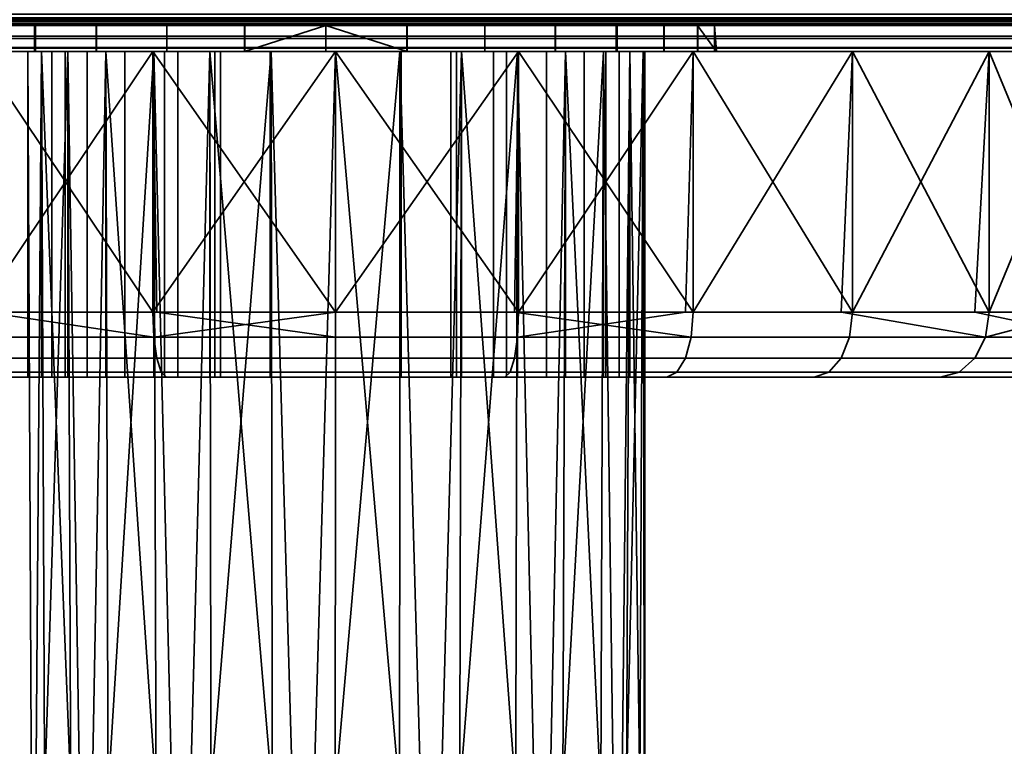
# Model space of a CAD drawing. Header units: millimetres. Extents: x -523 to 5173, y -130 to 66.
# Tile 149 of 256: x -285 to -255, y -84 to -62. Entities that reach past the tile are written whole.
import ezdxf

# ---------------------------------------------------------------- set-up
doc = ezdxf.new("R2010")
doc.units = ezdxf.units.MM
doc.layers.add('151', color=7, linetype='Continuous', true_color=0xffffff)

# ---------------------------------------------------------------- blocks, each defined once
blk = doc.blocks.new('UG_SURFACE_013')
at = {"layer": '151', "color": 252, "linetype": 'Continuous', "lineweight": 35}
for points in [[(-336.835, -62.158, 2040.798), (337.165, -62.158, 2040.798), (337.165, -61.636, 2040.902), (-336.835, -61.636, 2040.902)], [(-336.835, -61.852, 2040.059), (337.165, -61.852, 2040.059), (337.165, -62.035, 2039.937), (-336.835, -62.035, 2039.937)], [(337.165, -61.966, 1.984), (-336.835, -61.966, 1.984), (-336.835, -62.139, 2.244), (337.165, -62.139, 2.244)], [(-177.35, -62.2, 1764.902), (-358.471, -62.2, 2040.95), (-336.837, -62.2, 2039.538)], [(-358.471, -62.2, 2040.95), (-177.35, -62.2, 1764.902), (-177.35, -62.2, 1409.902), (-286.227, -62.2, 1110.95)], [(-177.35, -62.2, 1764.902), (-336.837, -62.2, 2039.538), (-336.835, -62.2, 2039.538)], [(337.165, -62.531, 1.419), (-336.835, -62.531, 1.419), (-336.835, -62.012, 1.072), (337.165, -62.012, 1.072)], [(-336.835, -62.035, 2039.937), (337.165, -62.035, 2039.937), (337.165, -62.157, 2039.754), (-336.835, -62.157, 2039.754)], [(337.165, -62.139, 2.244), (-336.835, -62.139, 2.244), (-336.835, -62.2, 2.55), (337.165, -62.2, 2.55)], [(-336.835, -62.157, 2039.754), (337.165, -62.157, 2039.754), (337.165, -62.2, 2039.538), (-336.835, -62.2, 2039.538)], [(-336.835, -62.601, 2040.503), (337.165, -62.601, 2040.503), (337.165, -62.158, 2040.798), (-336.835, -62.158, 2040.798)], [(-336.835, -62.2, 2039.538), (357.73, -62.2, 1916.95), (177.65, -62.2, 1764.902), (-177.35, -62.2, 1764.902)], [(-336.835, -62.2, 2039.538), (337.165, -62.2, 2039.538), (357.73, -62.2, 1916.95)], [(-286.218, -62.2, 1010.934), (337.165, -62.2, 2.55), (-336.835, -62.2, 2.55)], [(-286.218, -62.2, 1038.966), (-287.766, -62.2, 1034.23), (-280.715, -62.2, 1093.987)], [(-287.247, -62.2, 1101.242), (-284.752, -62.2, 1096.92), (-287.766, -62.2, 1034.23)], [(-284.752, -62.2, 1096.92), (-280.715, -62.2, 1093.987), (-287.766, -62.2, 1034.23)], [(-287.257, -62.2, 1029.273), (-284.779, -62.2, 1024.95), (-287.257, -62.2, 1020.627)], [(-284.779, -63, 1024.95), (-284.779, -62.2, 1024.95), (-287.257, -62.2, 1029.273), (-287.257, -63, 1029.273)], [(-287.257, -63, 1020.627), (-287.257, -62.2, 1020.627), (-284.779, -62.2, 1024.95), (-284.779, -63, 1024.95)], [(-284.752, -63, 1096.92), (-284.752, -62.2, 1096.92), (-287.247, -62.2, 1101.242), (-287.247, -63, 1101.242)], [(-282.888, -62.2, 1114.658), (-286.227, -62.2, 1110.95), (-177.35, -62.2, 1409.902)], [(-286.227, -63, 1110.95), (-286.227, -62.2, 1110.95), (-282.888, -62.2, 1114.658), (-282.888, -63, 1114.658)], [(357.73, -62.2, 191.95), (-286.218, -62.2, 1010.934), (-282.879, -62.2, 1007.235)], [(-282.879, -62.2, 1042.665), (-286.218, -62.2, 1038.966), (-280.715, -62.2, 1093.987)], [(-286.218, -62.2, 1010.934), (357.73, -62.2, 107.95), (337.165, -62.2, 2.55)], [(-286.218, -62.2, 1010.934), (357.73, -62.2, 191.95), (357.73, -62.2, 107.95)], [(-286.218, -63, 1038.966), (-286.218, -62.2, 1038.966), (-282.879, -62.2, 1042.665), (-282.879, -63, 1042.665)], [(-282.879, -63, 1007.235), (-282.879, -62.2, 1007.235), (-286.218, -62.2, 1010.934), (-286.218, -63, 1010.934)], [(-280.715, -63, 1093.987), (-280.715, -62.2, 1093.987), (-284.752, -62.2, 1096.92), (-284.752, -63, 1096.92)], [(-278.33, -62.2, 1116.688), (-282.888, -62.2, 1114.658), (-177.35, -62.2, 1409.902)], [(-282.888, -63, 1114.658), (-282.888, -62.2, 1114.658), (-278.33, -62.2, 1116.688), (-278.33, -63, 1116.688)], [(-280.715, -62.2, 1093.987), (-278.326, -62.2, 1044.688), (-282.879, -62.2, 1042.665)], [(-282.879, -62.2, 1007.235), (-278.326, -62.2, 1005.211), (357.73, -62.2, 191.95)], [(-282.879, -63, 1042.665), (-282.879, -62.2, 1042.665), (-278.326, -62.2, 1044.688), (-278.326, -63, 1044.688)], [(-278.326, -63, 1005.211), (-278.326, -62.2, 1005.211), (-282.879, -62.2, 1007.235), (-282.879, -63, 1007.235)], [(-273.343, -62.2, 1044.688), (-278.326, -62.2, 1044.688), (-280.715, -62.2, 1093.987), (-275.835, -62.2, 1092.95)], [(-275.835, -63, 1092.95), (-275.835, -62.2, 1092.95), (-280.715, -62.2, 1093.987), (-280.715, -63, 1093.987)], [(-275.835, -62.2, 1116.95), (-278.33, -62.2, 1116.688), (-177.35, -62.2, 1409.902)], [(-273.34, -63, 1116.688), (-278.33, -63, 1116.688), (-275.835, -62.2, 1116.95)], [(-278.33, -63, 1116.688), (-278.33, -62.2, 1116.688), (-275.835, -62.2, 1116.95)], [(-278.326, -62.2, 1005.211), (-273.343, -62.2, 1005.211), (357.73, -62.2, 191.95)], [(-278.326, -63, 1044.688), (-278.326, -62.2, 1044.688), (-273.343, -62.2, 1044.688), (-273.343, -63, 1044.688)], [(-273.343, -63, 1005.211), (-273.343, -62.2, 1005.211), (-278.326, -62.2, 1005.211), (-278.326, -63, 1005.211)], [(-177.35, -62.2, 1409.902), (-273.34, -62.2, 1116.688), (-275.835, -62.2, 1116.95)], [(-275.835, -62.2, 1092.95), (-268.79, -62.2, 1042.665), (-273.343, -62.2, 1044.688)], [(-263.903, -62.2, 1034.23), (-275.835, -62.2, 1092.95), (-270.954, -62.2, 1093.987)], [(-275.835, -62.2, 1092.95), (-263.903, -62.2, 1034.23), (-265.451, -62.2, 1038.966)], [(-265.451, -62.2, 1038.966), (-268.79, -62.2, 1042.665), (-275.835, -62.2, 1092.95)], [(-270.954, -63, 1093.987), (-270.954, -62.2, 1093.987), (-275.835, -62.2, 1092.95), (-275.835, -63, 1092.95)], [(-275.835, -62.2, 1116.95), (-273.34, -62.2, 1116.688), (-273.34, -63, 1116.688)], [(357.73, -62.2, 191.95), (-273.343, -62.2, 1005.211), (-268.79, -62.2, 1007.235)], [(-273.343, -63, 1044.688), (-273.343, -62.2, 1044.688), (-268.79, -62.2, 1042.665), (-268.79, -63, 1042.665)], [(-268.79, -63, 1007.235), (-268.79, -62.2, 1007.235), (-273.343, -62.2, 1005.211), (-273.343, -63, 1005.211)], [(-177.35, -62.2, 1409.902), (-268.781, -62.2, 1114.658), (-273.34, -62.2, 1116.688)], [(-273.34, -63, 1116.688), (-273.34, -62.2, 1116.688), (-268.781, -62.2, 1114.658), (-268.781, -63, 1114.658)], [(358.802, -62.2, 191.95), (357.73, -62.2, 191.95), (-270.954, -62.2, 1093.987), (-266.917, -62.2, 1096.92)], [(-263.903, -62.2, 1034.23), (-270.954, -62.2, 1093.987), (357.73, -62.2, 191.95)], [(-266.917, -63, 1096.92), (-266.917, -62.2, 1096.92), (-270.954, -62.2, 1093.987), (-270.954, -63, 1093.987)], [(-268.79, -62.2, 1007.235), (-265.451, -62.2, 1010.934), (357.73, -62.2, 191.95)], [(-268.79, -63, 1042.665), (-268.79, -62.2, 1042.665), (-265.451, -62.2, 1038.966), (-265.451, -63, 1038.966)], [(-265.451, -63, 1010.934), (-265.451, -62.2, 1010.934), (-268.79, -62.2, 1007.235), (-268.79, -63, 1007.235)], [(-265.442, -62.2, 1110.95), (-268.781, -62.2, 1114.658), (-177.35, -62.2, 1409.902), (177.65, -62.2, 1409.902)], [(-268.781, -63, 1114.658), (-268.781, -62.2, 1114.658), (-265.442, -62.2, 1110.95), (-265.442, -63, 1110.95)], [(177.65, -62.2, 1409.902), (358.802, -62.2, 191.95), (-266.917, -62.2, 1096.92), (-264.422, -62.2, 1101.242)], [(-264.422, -63, 1101.242), (-264.422, -62.2, 1101.242), (-266.917, -62.2, 1096.92), (-266.917, -63, 1096.92)], [(-264.412, -62.2, 1020.627), (-266.89, -62.2, 1024.95), (-264.412, -62.2, 1029.273), (357.73, -62.2, 191.95)], [(-264.412, -63, 1029.273), (-264.412, -62.2, 1029.273), (-266.89, -62.2, 1024.95), (-266.89, -63, 1024.95)], [(-266.89, -63, 1024.95), (-266.89, -62.2, 1024.95), (-264.412, -62.2, 1020.627), (-264.412, -63, 1020.627)], [(-265.451, -62.2, 1010.934), (-263.903, -62.2, 1015.671), (357.73, -62.2, 191.95)], [(-265.451, -63, 1038.966), (-265.451, -62.2, 1038.966), (-263.903, -62.2, 1034.23), (-263.903, -63, 1034.23)], [(-263.903, -63, 1015.671), (-263.903, -62.2, 1015.671), (-265.451, -62.2, 1010.934), (-265.451, -63, 1010.934)], [(177.65, -62.2, 1409.902), (-263.9, -62.2, 1106.204), (-265.442, -62.2, 1110.95)], [(-265.442, -63, 1110.95), (-265.442, -62.2, 1110.95), (-263.9, -62.2, 1106.204), (-263.9, -63, 1106.204)], [(-264.422, -62.2, 1101.242), (-263.9, -62.2, 1106.204), (177.65, -62.2, 1409.902)], [(-264.422, -62.2, 1101.242), (-264.422, -63, 1101.242), (-263.835, -63, 1104.95)], [(-263.835, -63, 1104.95), (-263.9, -62.2, 1106.204), (-264.422, -62.2, 1101.242)], [(357.73, -62.2, 191.95), (-264.412, -62.2, 1029.273), (-263.903, -62.2, 1034.23)], [(-263.903, -62.2, 1015.671), (-264.412, -62.2, 1020.627), (357.73, -62.2, 191.95)], [(-263.903, -63, 1034.23), (-263.903, -62.2, 1034.23), (-264.412, -62.2, 1029.273), (-264.412, -63, 1029.273)], [(-264.412, -63, 1020.627), (-264.412, -62.2, 1020.627), (-263.903, -62.2, 1015.671), (-263.903, -63, 1015.671)], [(-263.835, -63, 1104.95), (-263.9, -63, 1106.204), (-263.9, -62.2, 1106.204)], [(337.165, -62.878, 1.938), (-336.835, -62.878, 1.938), (-336.835, -62.531, 1.419), (337.165, -62.531, 1.419)], [(-336.835, -62.896, 2040.06), (337.165, -62.896, 2040.06), (337.165, -62.601, 2040.503), (-336.835, -62.601, 2040.503)], [(337.165, -63, 2.55), (-336.835, -63, 2.55), (-336.835, -62.878, 1.938), (337.165, -62.878, 1.938)], [(-177.35, -63, 1764.902), (-358.471, -63, 2040.95), (-287.769, -63, 1106.204), (-286.227, -63, 1110.95)], [(-336.837, -63, 2039.538), (-358.471, -63, 2040.95), (-177.35, -63, 1764.902)], [(-336.835, -63, 2039.538), (-336.837, -63, 2039.538), (-177.35, -63, 1764.902)], [(-336.835, -63, 2039.538), (337.165, -63, 2039.538), (337.165, -62.896, 2040.06), (-336.835, -62.896, 2040.06)], [(-336.835, -63, 2.55), (337.165, -63, 2.55), (357.73, -63, 107.95)], [(357.73, -63, 107.95), (357.73, -63, 191.95), (-286.218, -63, 1010.934), (-336.835, -63, 2.55)], [(-336.835, -63, 2039.538), (-177.35, -63, 1764.902), (177.65, -63, 1764.902)], [(177.65, -63, 1764.902), (357.73, -63, 1916.95), (337.165, -63, 2039.538), (-336.835, -63, 2039.538)], [(-287.766, -63, 1034.23), (-284.752, -63, 1096.92), (-287.247, -63, 1101.242)], [(-270.954, -63, 1093.987), (-287.766, -63, 1034.23), (-286.218, -63, 1038.966)], [(-287.766, -63, 1034.23), (-280.715, -63, 1093.987), (-284.752, -63, 1096.92)], [(-287.766, -63, 1034.23), (-270.954, -63, 1093.987), (-275.835, -63, 1092.95)], [(-275.835, -63, 1092.95), (-280.715, -63, 1093.987), (-287.766, -63, 1034.23)], [(-287.257, -63, 1020.627), (-284.779, -63, 1024.95), (-287.257, -63, 1029.273)], [(-286.227, -63, 1110.95), (-177.35, -63, 1409.902), (-177.35, -63, 1764.902)], [(-177.35, -63, 1409.902), (-286.227, -63, 1110.95), (-282.888, -63, 1114.658)], [(-266.917, -63, 1096.92), (-286.218, -63, 1038.966), (-282.879, -63, 1042.665)], [(-286.218, -63, 1038.966), (-266.917, -63, 1096.92), (-270.954, -63, 1093.987)], [(-282.879, -63, 1007.235), (-286.218, -63, 1010.934), (357.73, -63, 191.95)], [(177.65, -63, 1409.902), (-282.888, -63, 1114.658), (-278.33, -63, 1116.688)], [(-282.888, -63, 1114.658), (177.65, -63, 1409.902), (-177.35, -63, 1409.902)], [(-266.917, -63, 1096.92), (-282.879, -63, 1042.665), (-278.326, -63, 1044.688)], [(-278.326, -63, 1005.211), (-282.879, -63, 1007.235), (357.73, -63, 191.95)], [(-278.33, -63, 1116.688), (-273.34, -63, 1116.688), (177.65, -63, 1409.902)], [(-266.917, -63, 1096.92), (-278.326, -63, 1044.688), (-273.343, -63, 1044.688)], [(357.73, -63, 191.95), (-273.343, -63, 1005.211), (-278.326, -63, 1005.211)], [(-273.343, -63, 1044.688), (-268.79, -63, 1042.665), (-266.917, -63, 1096.92)], [(-268.79, -63, 1007.235), (-273.343, -63, 1005.211), (357.73, -63, 191.95)], [(-273.34, -63, 1116.688), (-268.781, -63, 1114.658), (177.65, -63, 1409.902)], [(358.802, -63, 848.35), (-266.917, -63, 1096.92), (-268.79, -63, 1042.665), (-265.451, -63, 1038.966)], [(-268.79, -63, 1007.235), (357.73, -63, 191.95), (358.802, -63, 191.95), (358.802, -63, 520.15)], [(358.802, -63, 520.15), (-265.451, -63, 1010.934), (-268.79, -63, 1007.235)], [(177.65, -63, 1409.902), (-268.781, -63, 1114.658), (-265.442, -63, 1110.95)], [(-264.422, -63, 1101.242), (-266.917, -63, 1096.92), (358.802, -63, 848.35)], [(358.802, -63, 848.35), (-264.412, -63, 1029.273), (-266.89, -63, 1024.95), (-264.412, -63, 1020.627)], [(358.802, -63, 848.35), (-265.451, -63, 1038.966), (-263.903, -63, 1034.23)], [(358.802, -63, 520.15), (358.802, -63, 848.35), (-263.903, -63, 1015.671), (-265.451, -63, 1010.934)], [(358.802, -63, 1176.55), (177.65, -63, 1409.902), (-265.442, -63, 1110.95), (-263.9, -63, 1106.204)], [(358.802, -63, 848.35), (358.802, -63, 1176.55), (-263.835, -63, 1104.95), (-264.422, -63, 1101.242)], [(-263.903, -63, 1034.23), (-264.412, -63, 1029.273), (358.802, -63, 848.35)], [(-264.412, -63, 1020.627), (-263.903, -63, 1015.671), (358.802, -63, 848.35)], [(-263.9, -63, 1106.204), (-263.835, -63, 1104.95), (358.802, -63, 1176.55)]]:
    blk.add_3dface(points, dxfattribs=at)
blk = doc.blocks.new('UG_SURFACE_015')
at = {"layer": '151', "color": 252, "linetype": 'Continuous', "lineweight": 35}
for points in [[(-337, -62.2, 2035.15), (337.33, -62.2, 2035.15), (337.33, -61.4, 2035.15), (-337, -61.4, 2035.15)], [(-337, -61.731, 2023.619), (337.33, -61.731, 2023.619), (337.33, -62.078, 2024.138), (-337, -62.078, 2024.138)], [(-337, -62.078, 2024.138), (337.33, -62.078, 2024.138), (337.33, -62.2, 2024.75), (-337, -62.2, 2024.75)], [(-337, -62.2, 2035.15), (-337, -62.2, 2024.75), (337.33, -62.2, 2024.75), (337.33, -62.2, 2035.15)]]:
    blk.add_3dface(points, dxfattribs=at)
blk = doc.blocks.new('UG_SURFACE_016')
at = {"layer": '151', "color": 252, "linetype": 'Continuous', "lineweight": 35}
for points in [[(-337, -62.2, 2035.15), (337.33, -62.2, 2035.15), (337.33, -61.4, 2035.15), (-337, -61.4, 2035.15)], [(-337, -61.731, 2023.619), (337.33, -61.731, 2023.619), (337.33, -62.078, 2024.138), (-337, -62.078, 2024.138)], [(-337, -62.078, 2024.138), (337.33, -62.078, 2024.138), (337.33, -62.2, 2024.75), (-337, -62.2, 2024.75)], [(-337, -62.2, 2035.15), (-337, -62.2, 2024.75), (337.33, -62.2, 2024.75), (337.33, -62.2, 2035.15)]]:
    blk.add_3dface(points, dxfattribs=at)
blk = doc.blocks.new('UG_SURFACE_086')
at = {"layer": '151', "color": 252, "linetype": 'Continuous', "lineweight": 35}
for points in [[(-302.387, -63, 1022.128), (-283.167, -63, 1028.671), (-280.785, -63, 1025.95)], [(-280.785, -63, 1025.95), (-280.785, -63, 1013.45), (-298.917, -63, 1011.45), (-302.387, -63, 1022.128)], [(-284.245, -63, 1032.123), (-283.167, -63, 1028.671), (-302.387, -63, 1022.128), (-301.213, -63, 1033.293)], [(-283.836, -63, 1035.717), (-284.245, -63, 1032.123), (-301.213, -63, 1033.293), (-295.6, -63, 1043.017)], [(-280.785, -63, 1013.45), (-280.385, -63, 1011.441), (-291.405, -63, 1003.107), (-298.917, -63, 1011.45)], [(-295.6, -63, 1043.017), (-286.517, -63, 1049.616), (-282.007, -63, 1038.838), (-283.836, -63, 1035.717)], [(-286.517, -71, 1000.284), (-291.405, -63, 1003.107), (-281.148, -63, 998.54)], [(-291.405, -63, 1003.107), (-280.385, -63, 1011.441), (-279.247, -63, 1009.738)], [(-279.247, -63, 1009.738), (-277.544, -63, 1008.6), (-281.148, -63, 998.54), (-291.405, -63, 1003.107)], [(-281.148, -63, 998.54), (-281.026, -71, 999.117), (-286.517, -71, 1000.284)], [(-286.517, -63, 1049.616), (-286.277, -71, 1049.077), (-281.148, -71, 1051.36)], [(-281.148, -71, 1051.36), (-275.535, -63, 1051.95), (-286.517, -63, 1049.616)], [(-286.517, -63, 1049.616), (-275.535, -63, 1051.95), (-275.535, -63, 1041.7), (-279.073, -63, 1040.952)], [(-279.073, -63, 1040.952), (-282.007, -63, 1038.838), (-286.517, -63, 1049.616)], [(-284.245, -63, 1032.123), (-284.245, -73, 1032.123), (-283.167, -73, 1028.671), (-283.167, -63, 1028.671)], [(-283.836, -63, 1035.717), (-283.836, -73, 1035.717), (-284.245, -73, 1032.123), (-284.245, -63, 1032.123)], [(-282.007, -63, 1038.838), (-282.007, -73, 1038.838), (-283.836, -73, 1035.717), (-283.836, -63, 1035.717)], [(-283.167, -63, 1028.671), (-283.167, -73, 1028.671), (-280.785, -73, 1025.95), (-280.785, -63, 1025.95)], [(-279.073, -63, 1040.952), (-279.073, -73, 1040.952), (-282.007, -73, 1038.838), (-282.007, -63, 1038.838)], [(-281.148, -63, 998.54), (-269.921, -63, 998.54), (-275.535, -71, 997.95)], [(-281.148, -71, 1051.36), (-275.535, -71, 1051.36), (-275.535, -63, 1051.95)], [(-275.535, -71, 997.95), (-281.026, -71, 999.117), (-281.148, -63, 998.54)], [(-281.148, -63, 998.54), (-277.544, -63, 1008.6), (-275.535, -63, 1008.2)], [(-275.535, -63, 1008.2), (-273.526, -63, 1008.6), (-269.921, -63, 998.54), (-281.148, -63, 998.54)], [(-280.785, -63, 1025.95), (-280.785, -73, 1025.95), (-280.785, -73, 1013.45), (-280.785, -63, 1013.45)], [(-280.785, -63, 1013.45), (-280.785, -73, 1013.45), (-280.385, -73, 1011.441), (-280.385, -63, 1011.441)], [(-280.385, -63, 1011.441), (-280.385, -73, 1011.441), (-279.247, -73, 1009.738), (-279.247, -63, 1009.738)], [(-279.247, -63, 1009.738), (-279.247, -73, 1009.738), (-277.544, -73, 1008.6), (-277.544, -63, 1008.6)], [(-275.535, -63, 1041.7), (-275.535, -73, 1041.7), (-279.073, -73, 1040.952), (-279.073, -63, 1040.952)], [(-277.544, -63, 1008.6), (-277.544, -73, 1008.6), (-275.535, -73, 1008.2), (-275.535, -63, 1008.2)], [(-264.553, -63, 1049.616), (-275.535, -63, 1051.95), (-269.921, -71, 1051.36)], [(-275.535, -63, 1051.95), (-275.535, -71, 1051.36), (-269.921, -71, 1051.36)], [(-269.921, -63, 998.54), (-270.044, -71, 999.117), (-275.535, -71, 997.95)], [(-271.996, -63, 1040.952), (-275.535, -63, 1041.7), (-275.535, -63, 1051.95), (-264.553, -63, 1049.616)], [(-271.996, -63, 1040.952), (-271.996, -73, 1040.952), (-275.535, -73, 1041.7), (-275.535, -63, 1041.7)], [(-275.535, -63, 1008.2), (-275.535, -73, 1008.2), (-273.526, -73, 1008.6), (-273.526, -63, 1008.6)], [(-273.526, -63, 1008.6), (-271.822, -63, 1009.738), (-259.664, -63, 1003.107), (-269.921, -63, 998.54)], [(-273.526, -63, 1008.6), (-273.526, -73, 1008.6), (-271.822, -73, 1009.738), (-271.822, -63, 1009.738)], [(-264.553, -63, 1049.616), (-269.062, -63, 1038.838), (-271.996, -63, 1040.952)], [(-269.062, -63, 1038.838), (-269.062, -73, 1038.838), (-271.996, -73, 1040.952), (-271.996, -63, 1040.952)], [(-271.822, -63, 1009.738), (-270.684, -63, 1011.441), (-259.664, -63, 1003.107)], [(-271.822, -63, 1009.738), (-271.822, -73, 1009.738), (-270.684, -73, 1011.441), (-270.684, -63, 1011.441)], [(-252.152, -63, 1011.45), (-259.664, -63, 1003.107), (-270.684, -63, 1011.441), (-270.285, -63, 1013.45)], [(-270.684, -63, 1011.441), (-270.684, -73, 1011.441), (-270.285, -73, 1013.45), (-270.285, -63, 1013.45)], [(-248.683, -63, 1022.128), (-252.152, -63, 1011.45), (-270.285, -63, 1013.45), (-270.285, -63, 1025.95)], [(-270.285, -63, 1025.95), (-267.902, -63, 1028.671), (-248.683, -63, 1022.128)], [(-270.285, -63, 1025.95), (-270.285, -73, 1025.95), (-267.902, -73, 1028.671), (-267.902, -63, 1028.671)], [(-270.285, -63, 1013.45), (-270.285, -73, 1013.45), (-270.285, -73, 1025.95), (-270.285, -63, 1025.95)], [(-264.553, -71, 1000.284), (-270.044, -71, 999.117), (-269.921, -63, 998.54)], [(-269.921, -63, 998.54), (-259.664, -63, 1003.107), (-264.553, -71, 1000.284)], [(-269.921, -71, 1051.36), (-264.793, -71, 1049.077), (-264.553, -63, 1049.616)], [(-267.234, -63, 1035.717), (-269.062, -63, 1038.838), (-264.553, -63, 1049.616), (-255.47, -63, 1043.017)], [(-267.234, -63, 1035.717), (-267.234, -73, 1035.717), (-269.062, -73, 1038.838), (-269.062, -63, 1038.838)], [(-267.902, -63, 1028.671), (-266.824, -63, 1032.123), (-249.856, -63, 1033.293), (-248.535, -63, 1024.95)], [(-248.535, -63, 1024.95), (-248.683, -63, 1022.128), (-267.902, -63, 1028.671)], [(-267.902, -63, 1028.671), (-267.902, -73, 1028.671), (-266.824, -73, 1032.123), (-266.824, -63, 1032.123)], [(-255.47, -63, 1043.017), (-249.856, -63, 1033.293), (-266.824, -63, 1032.123), (-267.234, -63, 1035.717)], [(-266.824, -63, 1032.123), (-266.824, -73, 1032.123), (-267.234, -73, 1035.717), (-267.234, -63, 1035.717)], [(-264.553, -63, 1049.616), (-264.793, -71, 1049.077), (-259.664, -71, 1046.793)], [(-259.664, -71, 1046.793), (-255.47, -63, 1043.017), (-264.553, -63, 1049.616)], [(-259.664, -63, 1003.107), (-260.011, -71, 1003.584), (-264.553, -71, 1000.284)], [(-255.47, -71, 1006.884), (-260.011, -71, 1003.584), (-259.664, -63, 1003.107)], [(-255.47, -71, 1006.884), (-259.664, -63, 1003.107), (-252.152, -63, 1011.45)], [(-259.664, -71, 1046.793), (-255.908, -71, 1042.622), (-255.47, -63, 1043.017)], [(-255.47, -63, 1043.017), (-255.908, -71, 1042.622), (-252.152, -71, 1038.45)], [(-249.856, -63, 1033.293), (-255.47, -63, 1043.017), (-252.152, -71, 1038.45)], [(-252.152, -63, 1011.45), (-252.663, -71, 1011.745), (-255.47, -71, 1006.884)], [(-286.277, -71, 1049.077), (-291.405, -71, 1046.793), (-291.315, -71.765, 1046.67), (-281.117, -71.765, 1051.211)], [(-275.535, -71.765, 998.102), (-286.455, -71.765, 1000.423), (-286.517, -71, 1000.284), (-281.026, -71, 999.117)], [(-281.117, -71.765, 1051.211), (-281.148, -71, 1051.36), (-286.277, -71, 1049.077)], [(-275.535, -71, 1051.36), (-281.148, -71, 1051.36), (-281.117, -71.765, 1051.211)], [(-281.117, -71.765, 1051.211), (-269.953, -71.765, 1051.211), (-269.921, -71, 1051.36), (-275.535, -71, 1051.36)], [(-281.026, -71, 999.117), (-275.535, -71, 997.95), (-275.535, -71.765, 998.102)], [(-264.615, -71.765, 1000.423), (-275.535, -71.765, 998.102), (-275.535, -71, 997.95), (-270.044, -71, 999.117)], [(-270.044, -71, 999.117), (-264.553, -71, 1000.284), (-264.615, -71.765, 1000.423)], [(-269.953, -71.765, 1051.211), (-259.754, -71.765, 1046.67), (-259.664, -71, 1046.793), (-264.793, -71, 1049.077)], [(-264.793, -71, 1049.077), (-269.921, -71, 1051.36), (-269.953, -71.765, 1051.211)], [(-255.583, -71.765, 1006.985), (-264.615, -71.765, 1000.423), (-264.553, -71, 1000.284), (-260.011, -71, 1003.584)], [(-260.011, -71, 1003.584), (-255.47, -71, 1006.884), (-255.583, -71.765, 1006.985)], [(-255.908, -71, 1042.622), (-259.664, -71, 1046.793), (-259.754, -71.765, 1046.67), (-252.284, -71.765, 1038.374)], [(-252.284, -71.765, 1038.374), (-252.152, -71, 1038.45), (-255.908, -71, 1042.622)], [(-255.583, -71.765, 1006.985), (-255.47, -71, 1006.884), (-252.663, -71, 1011.745)], [(-252.663, -71, 1011.745), (-249.856, -71, 1016.607), (-250.001, -71.765, 1016.654), (-255.583, -71.765, 1006.985)], [(-291.061, -72.414, 1046.32), (-281.026, -72.414, 1050.787), (-281.117, -71.765, 1051.211), (-291.315, -71.765, 1046.67)], [(-275.535, -72.414, 998.536), (-286.278, -72.414, 1000.819), (-286.455, -71.765, 1000.423), (-275.535, -71.765, 998.102)], [(-281.026, -72.414, 1050.787), (-270.043, -72.414, 1050.787), (-269.953, -71.765, 1051.211), (-281.117, -71.765, 1051.211)], [(-264.791, -72.414, 1000.819), (-275.535, -72.414, 998.536), (-275.535, -71.765, 998.102), (-264.615, -71.765, 1000.423)], [(-270.043, -72.414, 1050.787), (-260.009, -72.414, 1046.32), (-259.754, -71.765, 1046.67), (-269.953, -71.765, 1051.211)], [(-255.905, -72.414, 1007.275), (-264.791, -72.414, 1000.819), (-264.615, -71.765, 1000.423), (-255.583, -71.765, 1006.985)], [(-260.009, -72.414, 1046.32), (-252.659, -72.414, 1038.157), (-252.284, -71.765, 1038.374), (-259.754, -71.765, 1046.67)], [(-250.413, -72.414, 1016.788), (-255.905, -72.414, 1007.275), (-255.583, -71.765, 1006.985), (-250.001, -71.765, 1016.654)], [(-290.679, -72.848, 1045.795), (-280.892, -72.848, 1050.152), (-281.026, -72.414, 1050.787), (-291.061, -72.414, 1046.32)], [(-275.535, -72.848, 999.185), (-286.014, -72.848, 1001.412), (-286.278, -72.414, 1000.819), (-275.535, -72.414, 998.536)], [(-280.892, -72.848, 1050.152), (-270.178, -72.848, 1050.152), (-270.043, -72.414, 1050.787), (-281.026, -72.414, 1050.787)], [(-265.055, -72.848, 1001.412), (-275.535, -72.848, 999.185), (-275.535, -72.414, 998.536), (-264.791, -72.414, 1000.819)], [(-270.178, -72.848, 1050.152), (-260.39, -72.848, 1045.795), (-260.009, -72.414, 1046.32), (-270.043, -72.414, 1050.787)], [(-256.387, -72.848, 1007.71), (-265.055, -72.848, 1001.412), (-264.791, -72.414, 1000.819), (-255.905, -72.414, 1007.275)], [(-260.39, -72.848, 1045.795), (-253.221, -72.848, 1037.833), (-252.659, -72.414, 1038.157), (-260.009, -72.414, 1046.32)], [(-251.03, -72.848, 1016.988), (-256.387, -72.848, 1007.71), (-255.905, -72.414, 1007.275), (-250.413, -72.414, 1016.788)], [(-290.229, -73, 1045.175), (-280.732, -73, 1049.404), (-280.892, -72.848, 1050.152), (-290.679, -72.848, 1045.795)], [(-275.535, -73, 999.95), (-285.703, -73, 1002.111), (-286.014, -72.848, 1001.412), (-275.535, -72.848, 999.185)], [(-280.732, -73, 1049.404), (-270.337, -73, 1049.404), (-270.178, -72.848, 1050.152), (-280.892, -72.848, 1050.152)], [(-265.366, -73, 1002.111), (-275.535, -73, 999.95), (-275.535, -72.848, 999.185), (-265.055, -72.848, 1001.412)], [(-270.337, -73, 1049.404), (-260.84, -73, 1045.175), (-260.39, -72.848, 1045.795), (-270.178, -72.848, 1050.152)], [(-256.956, -73, 1008.222), (-265.366, -73, 1002.111), (-265.055, -72.848, 1001.412), (-256.387, -72.848, 1007.71)], [(-260.84, -73, 1045.175), (-253.884, -73, 1037.45), (-253.221, -72.848, 1037.833), (-260.39, -72.848, 1045.795)], [(-251.758, -73, 1017.225), (-256.956, -73, 1008.222), (-256.387, -72.848, 1007.71), (-251.03, -72.848, 1016.988)], [(-297.185, -73, 1037.45), (-300.398, -73, 1027.563), (-284.245, -73, 1032.123), (-283.836, -73, 1035.717)], [(-300.398, -73, 1027.563), (-299.311, -73, 1017.225), (-283.167, -73, 1028.671), (-284.245, -73, 1032.123)], [(-299.311, -73, 1017.225), (-294.113, -73, 1008.222), (-280.785, -73, 1013.45), (-280.785, -73, 1025.95)], [(-280.785, -73, 1025.95), (-283.167, -73, 1028.671), (-299.311, -73, 1017.225)], [(-283.836, -73, 1035.717), (-282.007, -73, 1038.838), (-290.229, -73, 1045.175), (-297.185, -73, 1037.45)], [(-294.113, -73, 1008.222), (-280.385, -73, 1011.441), (-280.785, -73, 1013.45)], [(-279.247, -73, 1009.738), (-280.385, -73, 1011.441), (-294.113, -73, 1008.222), (-285.703, -73, 1002.111)], [(-280.732, -73, 1049.404), (-290.229, -73, 1045.175), (-282.007, -73, 1038.838), (-279.073, -73, 1040.952)], [(-285.703, -73, 1002.111), (-277.544, -73, 1008.6), (-279.247, -73, 1009.738)], [(-285.703, -73, 1002.111), (-275.535, -73, 999.95), (-275.535, -73, 1008.2), (-277.544, -73, 1008.6)], [(-279.073, -73, 1040.952), (-275.535, -73, 1041.7), (-270.337, -73, 1049.404), (-280.732, -73, 1049.404)], [(-270.337, -73, 1049.404), (-275.535, -73, 1041.7), (-271.996, -73, 1040.952)], [(-273.526, -73, 1008.6), (-275.535, -73, 1008.2), (-275.535, -73, 999.95), (-265.366, -73, 1002.111)], [(-265.366, -73, 1002.111), (-271.822, -73, 1009.738), (-273.526, -73, 1008.6)], [(-271.996, -73, 1040.952), (-269.062, -73, 1038.838), (-260.84, -73, 1045.175), (-270.337, -73, 1049.404)], [(-265.366, -73, 1002.111), (-256.956, -73, 1008.222), (-270.684, -73, 1011.441), (-271.822, -73, 1009.738)], [(-270.285, -73, 1013.45), (-270.684, -73, 1011.441), (-256.956, -73, 1008.222)], [(-251.758, -73, 1017.225), (-267.902, -73, 1028.671), (-270.285, -73, 1025.95)], [(-270.285, -73, 1025.95), (-270.285, -73, 1013.45), (-256.956, -73, 1008.222), (-251.758, -73, 1017.225)], [(-253.884, -73, 1037.45), (-260.84, -73, 1045.175), (-269.062, -73, 1038.838), (-267.234, -73, 1035.717)], [(-266.824, -73, 1032.123), (-267.902, -73, 1028.671), (-251.758, -73, 1017.225), (-250.672, -73, 1027.563)], [(-267.234, -73, 1035.717), (-266.824, -73, 1032.123), (-250.672, -73, 1027.563), (-253.884, -73, 1037.45)]]:
    blk.add_3dface(points, dxfattribs=at)
blk = doc.blocks.new('UG_SURFACE_087')
at = {"layer": '151', "color": 252, "linetype": 'Continuous', "lineweight": 35}
for points in [[(-298.917, -63, 1091.45), (-302.387, -63, 1102.128), (-284.983, -63, 1103.957), (-283.762, -63, 1100.2)], [(-284.57, -63, 1107.886), (-284.983, -63, 1103.957), (-302.387, -63, 1102.128), (-301.213, -63, 1113.293)], [(-282.595, -63, 1111.307), (-284.57, -63, 1107.886), (-301.213, -63, 1113.293), (-295.6, -63, 1123.016)], [(-291.405, -63, 1083.107), (-298.917, -63, 1091.45), (-283.762, -63, 1100.2), (-281.119, -63, 1097.264)], [(-295.6, -63, 1123.016), (-286.517, -63, 1129.616), (-279.399, -63, 1113.629), (-282.595, -63, 1111.307)], [(-281.148, -63, 1078.54), (-281.148, -71, 1078.54), (-291.405, -71, 1083.107), (-291.405, -63, 1083.107)], [(-281.119, -63, 1097.264), (-277.51, -63, 1095.658), (-281.148, -63, 1078.54), (-291.405, -63, 1083.107)], [(-286.517, -63, 1129.616), (-286.517, -71, 1129.616), (-275.535, -71, 1131.95), (-275.535, -63, 1131.95)], [(-286.517, -63, 1129.616), (-275.535, -63, 1131.95), (-275.535, -63, 1114.45), (-279.399, -63, 1113.629)], [(-284.983, -63, 1103.957), (-284.983, -73, 1103.957), (-283.762, -73, 1100.2), (-283.762, -63, 1100.2)], [(-284.57, -63, 1107.886), (-284.57, -73, 1107.886), (-284.983, -73, 1103.957), (-284.983, -63, 1103.957)], [(-282.595, -63, 1111.307), (-282.595, -73, 1111.307), (-284.57, -73, 1107.886), (-284.57, -63, 1107.886)], [(-283.762, -63, 1100.2), (-283.762, -73, 1100.2), (-281.119, -73, 1097.264), (-281.119, -63, 1097.264)], [(-279.399, -63, 1113.629), (-279.399, -73, 1113.629), (-282.595, -73, 1111.307), (-282.595, -63, 1111.307)], [(-269.921, -63, 1078.54), (-269.921, -71, 1078.54), (-281.148, -71, 1078.54), (-281.148, -63, 1078.54)], [(-269.921, -63, 1078.54), (-281.148, -63, 1078.54), (-277.51, -63, 1095.658), (-273.559, -63, 1095.658)], [(-281.119, -63, 1097.264), (-281.119, -73, 1097.264), (-277.51, -73, 1095.658), (-277.51, -63, 1095.658)], [(-275.535, -63, 1114.45), (-275.535, -73, 1114.45), (-279.399, -73, 1113.629), (-279.399, -63, 1113.629)], [(-277.51, -63, 1095.658), (-277.51, -73, 1095.658), (-273.559, -73, 1095.658), (-273.559, -63, 1095.658)], [(-275.535, -63, 1131.95), (-275.535, -71, 1131.95), (-264.553, -71, 1129.616), (-264.553, -63, 1129.616)], [(-271.671, -63, 1113.629), (-275.535, -63, 1114.45), (-275.535, -63, 1131.95), (-264.553, -63, 1129.616)], [(-271.671, -63, 1113.629), (-271.671, -73, 1113.629), (-275.535, -73, 1114.45), (-275.535, -63, 1114.45)], [(-259.664, -63, 1083.107), (-269.921, -63, 1078.54), (-273.559, -63, 1095.658), (-269.951, -63, 1097.264)], [(-273.559, -63, 1095.658), (-273.559, -73, 1095.658), (-269.951, -73, 1097.264), (-269.951, -63, 1097.264)], [(-268.475, -63, 1111.307), (-271.671, -63, 1113.629), (-264.553, -63, 1129.616), (-255.47, -63, 1123.016)], [(-268.475, -63, 1111.307), (-268.475, -73, 1111.307), (-271.671, -73, 1113.629), (-271.671, -63, 1113.629)], [(-269.951, -63, 1097.264), (-267.307, -63, 1100.2), (-252.152, -63, 1091.45), (-259.664, -63, 1083.107)], [(-269.951, -63, 1097.264), (-269.951, -73, 1097.264), (-267.307, -73, 1100.2), (-267.307, -63, 1100.2)], [(-259.664, -63, 1083.107), (-259.664, -71, 1083.107), (-269.921, -71, 1078.54), (-269.921, -63, 1078.54)], [(-266.5, -63, 1107.886), (-268.475, -63, 1111.307), (-255.47, -63, 1123.016), (-249.856, -63, 1113.293)], [(-266.5, -63, 1107.886), (-266.5, -73, 1107.886), (-268.475, -73, 1111.307), (-268.475, -63, 1111.307)], [(-248.683, -63, 1102.128), (-252.152, -63, 1091.45), (-267.307, -63, 1100.2), (-266.087, -63, 1103.957)], [(-267.307, -63, 1100.2), (-267.307, -73, 1100.2), (-266.087, -73, 1103.957), (-266.087, -63, 1103.957)], [(-266.035, -63, 1104.95), (-266.5, -63, 1107.886), (-249.856, -63, 1113.293), (-248.535, -63, 1104.95)], [(-266.035, -73, 1104.95), (-266.5, -73, 1107.886), (-266.5, -63, 1107.886), (-266.035, -63, 1104.95)], [(-248.535, -63, 1104.95), (-248.683, -63, 1102.128), (-266.087, -63, 1103.957), (-266.035, -63, 1104.95)], [(-266.035, -63, 1104.95), (-266.087, -63, 1103.957), (-266.087, -73, 1103.957), (-266.035, -73, 1104.95)], [(-264.553, -63, 1129.616), (-264.553, -71, 1129.616), (-255.47, -71, 1123.016), (-255.47, -63, 1123.016)], [(-252.152, -63, 1091.45), (-252.152, -71, 1091.45), (-259.664, -71, 1083.107), (-259.664, -63, 1083.107)], [(-255.47, -63, 1123.016), (-255.47, -71, 1123.016), (-249.856, -71, 1113.293), (-249.856, -63, 1113.293)], [(-291.405, -71, 1083.107), (-281.148, -71, 1078.54), (-281.117, -71.765, 1078.689), (-291.315, -71.765, 1083.23)], [(-275.535, -71, 1131.95), (-286.517, -71, 1129.616), (-286.455, -71.765, 1129.477), (-275.535, -71.765, 1131.798)], [(-281.148, -71, 1078.54), (-269.921, -71, 1078.54), (-269.953, -71.765, 1078.689), (-281.117, -71.765, 1078.689)], [(-264.553, -71, 1129.616), (-275.535, -71, 1131.95), (-275.535, -71.765, 1131.798), (-264.615, -71.765, 1129.477)], [(-269.921, -71, 1078.54), (-259.664, -71, 1083.107), (-259.754, -71.765, 1083.23), (-269.953, -71.765, 1078.689)], [(-255.47, -71, 1123.016), (-264.553, -71, 1129.616), (-264.615, -71.765, 1129.477), (-255.583, -71.765, 1122.915)], [(-259.664, -71, 1083.107), (-252.152, -71, 1091.45), (-252.284, -71.765, 1091.526), (-259.754, -71.765, 1083.23)], [(-249.856, -71, 1113.293), (-255.47, -71, 1123.016), (-255.583, -71.765, 1122.915), (-250.001, -71.765, 1113.246)], [(-291.315, -71.765, 1083.23), (-281.117, -71.765, 1078.689), (-281.026, -72.414, 1079.113), (-291.061, -72.414, 1083.58)], [(-275.535, -71.765, 1131.798), (-286.455, -71.765, 1129.477), (-286.278, -72.414, 1129.081), (-275.535, -72.414, 1131.364)], [(-281.117, -71.765, 1078.689), (-269.953, -71.765, 1078.689), (-270.043, -72.414, 1079.113), (-281.026, -72.414, 1079.113)], [(-264.615, -71.765, 1129.477), (-275.535, -71.765, 1131.798), (-275.535, -72.414, 1131.364), (-264.791, -72.414, 1129.081)], [(-269.953, -71.765, 1078.689), (-259.754, -71.765, 1083.23), (-260.009, -72.414, 1083.58), (-270.043, -72.414, 1079.113)], [(-255.583, -71.765, 1122.915), (-264.615, -71.765, 1129.477), (-264.791, -72.414, 1129.081), (-255.905, -72.414, 1122.625)], [(-259.754, -71.765, 1083.23), (-252.284, -71.765, 1091.526), (-252.659, -72.414, 1091.743), (-260.009, -72.414, 1083.58)], [(-250.001, -71.765, 1113.246), (-255.583, -71.765, 1122.915), (-255.905, -72.414, 1122.625), (-250.413, -72.414, 1113.112)], [(-291.061, -72.414, 1083.58), (-281.026, -72.414, 1079.113), (-280.892, -72.848, 1079.748), (-290.679, -72.848, 1084.105)], [(-275.535, -72.414, 1131.364), (-286.278, -72.414, 1129.081), (-286.014, -72.848, 1128.488), (-275.535, -72.848, 1130.715)], [(-281.026, -72.414, 1079.113), (-270.043, -72.414, 1079.113), (-270.178, -72.848, 1079.748), (-280.892, -72.848, 1079.748)], [(-264.791, -72.414, 1129.081), (-275.535, -72.414, 1131.364), (-275.535, -72.848, 1130.715), (-265.055, -72.848, 1128.488)], [(-270.043, -72.414, 1079.113), (-260.009, -72.414, 1083.58), (-260.39, -72.848, 1084.105), (-270.178, -72.848, 1079.748)], [(-255.905, -72.414, 1122.625), (-264.791, -72.414, 1129.081), (-265.055, -72.848, 1128.488), (-256.387, -72.848, 1122.19)], [(-260.009, -72.414, 1083.58), (-252.659, -72.414, 1091.743), (-253.221, -72.848, 1092.067), (-260.39, -72.848, 1084.105)], [(-250.413, -72.414, 1113.112), (-255.905, -72.414, 1122.625), (-256.387, -72.848, 1122.19), (-251.03, -72.848, 1112.912)], [(-290.679, -72.848, 1084.105), (-280.892, -72.848, 1079.748), (-280.732, -73, 1080.496), (-290.229, -73, 1084.725)], [(-275.535, -72.848, 1130.715), (-286.014, -72.848, 1128.488), (-285.703, -73, 1127.789), (-275.535, -73, 1129.95)], [(-280.892, -72.848, 1079.748), (-270.178, -72.848, 1079.748), (-270.337, -73, 1080.496), (-280.732, -73, 1080.496)], [(-265.055, -72.848, 1128.488), (-275.535, -72.848, 1130.715), (-275.535, -73, 1129.95), (-265.366, -73, 1127.789)], [(-270.178, -72.848, 1079.748), (-260.39, -72.848, 1084.105), (-260.84, -73, 1084.725), (-270.337, -73, 1080.496)], [(-256.387, -72.848, 1122.19), (-265.055, -72.848, 1128.488), (-265.366, -73, 1127.789), (-256.956, -73, 1121.678)], [(-260.39, -72.848, 1084.105), (-253.221, -72.848, 1092.067), (-253.884, -73, 1092.45), (-260.84, -73, 1084.725)], [(-251.03, -72.848, 1112.912), (-256.387, -72.848, 1122.19), (-256.956, -73, 1121.678), (-251.758, -73, 1112.675)], [(-299.311, -73, 1112.675), (-300.398, -73, 1102.337), (-284.983, -73, 1103.957), (-284.57, -73, 1107.886)], [(-283.762, -73, 1100.2), (-284.983, -73, 1103.957), (-300.398, -73, 1102.337), (-297.185, -73, 1092.45)], [(-294.113, -73, 1121.678), (-299.311, -73, 1112.675), (-284.57, -73, 1107.886), (-282.595, -73, 1111.307)], [(-281.119, -73, 1097.264), (-283.762, -73, 1100.2), (-297.185, -73, 1092.45), (-290.229, -73, 1084.725)], [(-282.595, -73, 1111.307), (-279.399, -73, 1113.629), (-285.703, -73, 1127.789), (-294.113, -73, 1121.678)], [(-290.229, -73, 1084.725), (-280.732, -73, 1080.496), (-277.51, -73, 1095.658), (-281.119, -73, 1097.264)], [(-275.535, -73, 1129.95), (-285.703, -73, 1127.789), (-279.399, -73, 1113.629), (-275.535, -73, 1114.45)], [(-280.732, -73, 1080.496), (-270.337, -73, 1080.496), (-273.559, -73, 1095.658), (-277.51, -73, 1095.658)], [(-275.535, -73, 1114.45), (-271.671, -73, 1113.629), (-265.366, -73, 1127.789), (-275.535, -73, 1129.95)], [(-269.951, -73, 1097.264), (-273.559, -73, 1095.658), (-270.337, -73, 1080.496), (-260.84, -73, 1084.725)], [(-256.956, -73, 1121.678), (-265.366, -73, 1127.789), (-271.671, -73, 1113.629), (-268.475, -73, 1111.307)], [(-260.84, -73, 1084.725), (-253.884, -73, 1092.45), (-267.307, -73, 1100.2), (-269.951, -73, 1097.264)], [(-251.758, -73, 1112.675), (-256.956, -73, 1121.678), (-268.475, -73, 1111.307), (-266.5, -73, 1107.886)], [(-266.087, -73, 1103.957), (-267.307, -73, 1100.2), (-253.884, -73, 1092.45), (-250.672, -73, 1102.337)], [(-250.672, -73, 1102.337), (-251.758, -73, 1112.675), (-266.5, -73, 1107.886), (-266.035, -73, 1104.95)], [(-266.035, -73, 1104.95), (-266.087, -73, 1103.957), (-250.672, -73, 1102.337)]]:
    blk.add_3dface(points, dxfattribs=at)
blk = doc.blocks.new('UG_SURFACE_088')
at = {"layer": '151', "color": 252, "linetype": 'Continuous', "lineweight": 35}
for points in [[(-284.827, -97, 1102.975), (-284.983, -63, 1103.957), (-283.762, -63, 1100.2)], [(-284.983, -63, 1103.957), (-284.827, -97, 1103.957), (-284.827, -97, 1106.925)], [(-284.827, -97, 1106.925), (-284.57, -63, 1107.886), (-284.983, -63, 1103.957)], [(-284.827, -97, 1102.975), (-284.827, -97, 1103.957), (-284.983, -63, 1103.957)], [(-283.762, -63, 1100.2), (-284.983, -63, 1103.957), (-284.57, -63, 1107.886), (-275.535, -63, 1104.95)], [(-283.762, -63, 1100.2), (-283.62, -97, 1100.263), (-284.827, -97, 1102.975)], [(-284.827, -97, 1106.925), (-284.428, -97, 1107.822), (-284.57, -63, 1107.886)], [(-284.57, -63, 1107.886), (-284.428, -97, 1107.822), (-283.22, -97, 1110.534)], [(-283.22, -97, 1110.534), (-282.595, -63, 1111.307), (-284.57, -63, 1107.886)], [(-284.57, -63, 1107.886), (-282.595, -63, 1111.307), (-279.399, -63, 1113.629), (-275.535, -63, 1104.95)], [(-283.22, -97, 1099.366), (-283.762, -63, 1100.2), (-281.119, -63, 1097.264)], [(-283.22, -97, 1099.366), (-283.62, -97, 1100.263), (-283.762, -63, 1100.2)], [(-277.51, -63, 1095.658), (-281.119, -63, 1097.264), (-283.762, -63, 1100.2), (-275.535, -63, 1104.95)], [(-281.119, -63, 1097.264), (-281.015, -97, 1097.38), (-283.22, -97, 1099.366)], [(-283.22, -97, 1110.534), (-282.49, -97, 1111.191), (-282.595, -63, 1111.307)], [(-282.595, -63, 1111.307), (-282.49, -97, 1111.191), (-280.285, -97, 1113.177)], [(-280.285, -97, 1113.177), (-279.399, -63, 1113.629), (-282.595, -63, 1111.307)], [(-280.285, -97, 1096.723), (-281.119, -63, 1097.264), (-277.51, -63, 1095.658)], [(-280.285, -97, 1096.723), (-281.015, -97, 1097.38), (-281.119, -63, 1097.264)], [(-277.51, -63, 1095.658), (-277.462, -97, 1095.806), (-280.285, -97, 1096.723)], [(-280.285, -97, 1113.177), (-279.351, -97, 1113.481), (-279.399, -63, 1113.629)], [(-279.399, -63, 1113.629), (-279.351, -97, 1113.481), (-276.528, -97, 1114.398)], [(-276.528, -97, 1114.398), (-275.535, -63, 1114.45), (-279.399, -63, 1113.629)], [(-279.399, -63, 1113.629), (-275.535, -63, 1114.45), (-271.671, -63, 1113.629), (-275.535, -63, 1104.95)], [(-276.528, -97, 1095.502), (-277.51, -63, 1095.658), (-273.559, -63, 1095.658)], [(-276.528, -97, 1095.502), (-277.462, -97, 1095.806), (-277.51, -63, 1095.658)], [(-269.951, -63, 1097.264), (-273.559, -63, 1095.658), (-277.51, -63, 1095.658), (-275.535, -63, 1104.95)], [(-273.559, -63, 1095.658), (-273.576, -97, 1095.812), (-276.528, -97, 1095.502)], [(-276.528, -97, 1114.398), (-275.551, -97, 1114.295), (-275.535, -63, 1114.45)], [(-275.535, -63, 1114.45), (-275.551, -97, 1114.295), (-272.599, -97, 1113.985)], [(-272.599, -97, 1113.985), (-271.671, -63, 1113.629), (-275.535, -63, 1114.45)], [(-275.535, -63, 1104.95), (-266.087, -63, 1103.957), (-267.307, -63, 1100.2), (-269.951, -63, 1097.264)], [(-271.671, -63, 1113.629), (-268.475, -63, 1111.307), (-266.5, -63, 1107.886), (-275.535, -63, 1104.95)], [(-266.5, -63, 1107.886), (-266.035, -63, 1104.95), (-266.087, -63, 1103.957), (-275.535, -63, 1104.95)], [(-272.599, -97, 1095.915), (-273.576, -97, 1095.812), (-273.559, -63, 1095.658)], [(-272.599, -97, 1095.915), (-273.559, -63, 1095.658), (-269.951, -63, 1097.264)], [(-269.951, -63, 1097.264), (-270.028, -97, 1097.399), (-272.599, -97, 1095.915)], [(-272.599, -97, 1113.985), (-271.748, -97, 1113.494), (-271.671, -63, 1113.629)], [(-271.671, -63, 1113.629), (-271.748, -97, 1113.494), (-269.178, -97, 1112.01)], [(-269.178, -97, 1112.01), (-268.475, -63, 1111.307), (-271.671, -63, 1113.629)], [(-269.178, -97, 1097.89), (-270.028, -97, 1097.399), (-269.951, -63, 1097.264)], [(-269.178, -97, 1097.89), (-269.951, -63, 1097.264), (-267.307, -63, 1100.2)], [(-267.307, -63, 1100.2), (-267.433, -97, 1100.291), (-269.178, -97, 1097.89)], [(-269.178, -97, 1112.01), (-268.601, -97, 1111.215), (-268.475, -63, 1111.307)], [(-268.475, -63, 1111.307), (-268.601, -97, 1111.215), (-266.856, -97, 1108.814)], [(-266.856, -97, 1108.814), (-266.5, -63, 1107.886), (-268.475, -63, 1111.307)], [(-266.856, -97, 1101.086), (-267.433, -97, 1100.291), (-267.307, -63, 1100.2)], [(-266.856, -97, 1101.086), (-267.307, -63, 1100.2), (-266.087, -63, 1103.957)], [(-266.087, -63, 1103.957), (-266.239, -97, 1103.989), (-266.856, -97, 1101.086)], [(-266.856, -97, 1108.814), (-266.652, -97, 1107.853), (-266.5, -63, 1107.886)], [(-266.5, -63, 1107.886), (-266.652, -97, 1107.853), (-266.035, -97, 1104.95)], [(-266.035, -97, 1104.95), (-266.035, -63, 1104.95), (-266.5, -63, 1107.886)], [(-266.035, -97, 1104.95), (-266.239, -97, 1103.989), (-266.087, -63, 1103.957)], [(-266.087, -63, 1103.957), (-266.035, -63, 1104.95), (-266.035, -97, 1104.95)]]:
    blk.add_3dface(points, dxfattribs=at)

msp = doc.modelspace()

# ---------------------------------------------------------------- linework, layer by layer
at = {"layer": '151', "color": 253, "linetype": 'Continuous', "lineweight": -3}
for p, q in [((-337, -62.2, 2024.75), (337.33, -62.2, 2024.75)), ((-337, -62.2, 2035.15), (337.33, -62.2, 2035.15)), ((-337, -62.2, 2035.15), (337.33, -62.2, 2035.15)), ((-337, -62.2, 2024.75), (337.33, -62.2, 2024.75)), ((-336.835, -62.2, 2.55), (337.165, -62.2, 2.55)), ((337.165, -62.2, 2039.538), (-336.835, -62.2, 2039.538)), ((-284.779, -63, 1024.95), (-284.779, -62.2, 1024.95)), ((-266.89, -62.2, 1024.95), (-266.89, -63, 1024.95)), ((337.165, -63, 2039.538), (-336.835, -63, 2039.538)), ((-336.835, -63, 2.55), (337.165, -63, 2.55)), ((-280.785, -63, 1013.45), (-280.785, -63, 1025.95)), ((-280.785, -63, 1025.95), (-280.785, -73, 1025.95)), ((-280.785, -63, 1013.45), (-280.785, -73, 1013.45)), ((-270.285, -63, 1025.95), (-270.285, -63, 1013.45)), ((-270.285, -63, 1013.45), (-270.285, -73, 1013.45)), ((-270.285, -63, 1025.95), (-270.285, -73, 1025.95)), ((-280.785, -73, 1013.45), (-280.785, -73, 1025.95)), ((-270.285, -73, 1025.95), (-270.285, -73, 1013.45))]:
    msp.add_line(p, q, dxfattribs=at)
at = {"layer": '151', "color": 253, "linetype": 'Continuous', "lineweight": -3, "extrusion": (5.55112e-17, 1, 0)}
for centre, radius in [((275.835, 1104.95, -62.2), 12), ((275.535, 1104.95, -71), 27)]:
    msp.add_circle(centre, radius, dxfattribs=at)
at = {"layer": '151', "color": 253, "linetype": 'Continuous', "lineweight": -3, "extrusion": (0, -1, 0)}
for centre, radius in [((-275.535, 1104.95, 63), 27), ((-275.835, 1104.95, 63), 12), ((-275.535, 1104.95, 63), 9.5), ((-275.535, 1104.95, 73), 25)]:
    msp.add_circle(centre, radius, dxfattribs=at)
at = {"layer": '151', "color": 253, "linetype": 'Continuous', "lineweight": -3, "extrusion": (7.37257e-14, 1, 2.08167e-15)}
for centre, radius in [((275.535, 1024.95, -63), 27), ((275.535, 1104.95, -63), 9.5), ((275.535, 1104.95, -73), 9.5)]:
    msp.add_circle(centre, radius, dxfattribs=at)
at = {"layer": '151', "color": 253, "linetype": 'Continuous', "lineweight": -3, "extrusion": (7.40519e-14, 1, 0)}
msp.add_circle((275.535, 1024.95, -71), 27, dxfattribs=at)
at = {"layer": '151', "color": 253, "linetype": 'Continuous', "lineweight": -3, "extrusion": (1.13861e-15, -1, 0)}
msp.add_circle((-275.535, 1024.95, 73), 25, dxfattribs=at)
at = {"layer": '151', "color": 253, "linetype": 'Continuous', "lineweight": -3, "extrusion": (5.55112e-17, 1, 0)}
for centre, start, end in [((275.835, 1016.95, -62.2), 138.1897, 41.8103), ((275.835, 1032.95, -62.2), 318.1897, 221.8103)]:
    msp.add_arc(centre, 12, start, end, dxfattribs=at)
at = {"layer": '151', "color": 253, "linetype": 'Continuous', "lineweight": -3, "extrusion": (0, -1, 0)}
for centre, start, end in [((-275.835, 1032.95, 63), 318.1897, 221.8103), ((-275.835, 1016.95, 63), 138.1897, 41.8103), ((-275.835, 1032.95, 63), 318.1897, 221.8103)]:
    msp.add_arc(centre, 12, start, end, dxfattribs=at)
at = {"layer": '151', "color": 253, "linetype": 'Continuous', "lineweight": -3, "extrusion": (7.37257e-14, 1, 2.08167e-15)}
for centre, radius, start, end in [((275.535, 1032.95, -63), 8.75, 306.8699, 233.1301), ((275.535, 1013.45, -63), 5.25, 180, 0), ((275.535, 1032.95, -73), 8.75, 306.8699, 233.1301), ((275.535, 1013.45, -73), 5.25, 180, 0)]:
    msp.add_arc(centre, radius, start, end, dxfattribs=at)

# ---------------------------------------------------------------- block references
at = {"layer": '151', "color": 253, "linetype": 'Continuous', "lineweight": -3}
for name in ['UG_SURFACE_015', 'UG_SURFACE_016', 'UG_SURFACE_013', 'UG_SURFACE_086', 'UG_SURFACE_087', 'UG_SURFACE_088']:
    msp.add_blockref(name, (0, 0), dxfattribs=at)

doc.saveas('drawing.dxf')
